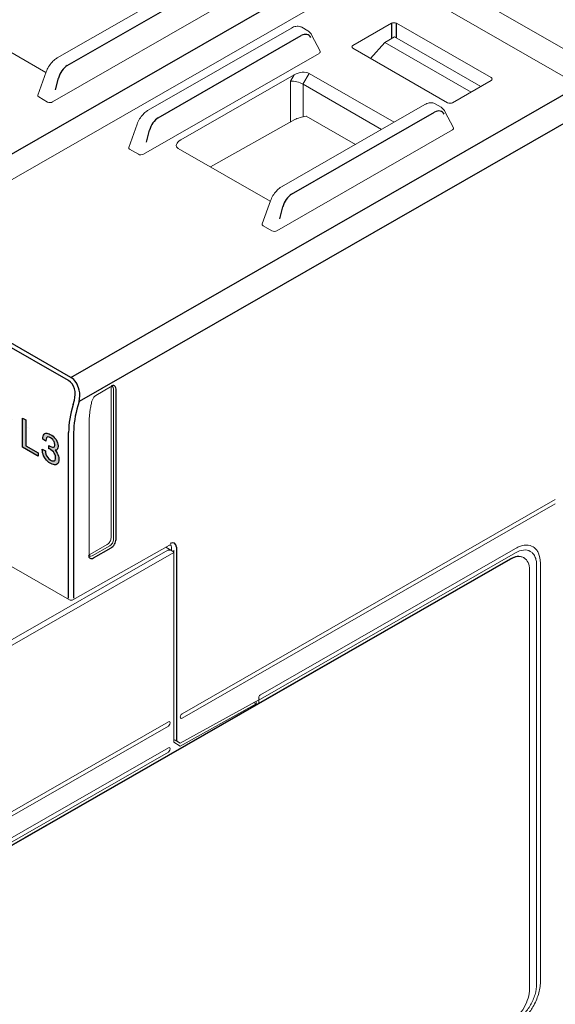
# Model space of a CAD drawing. Header units: millimetres. Extents: x -556 to 0, y -1 to 403.
# Tile 25 of 44: x -461 to -430, y 160 to 215. Entities that reach past the tile are written whole.
import ezdxf

# ---------------------------------------------------------------- set-up
doc = ezdxf.new("R2010")
doc.units = ezdxf.units.MM
doc.header["$LTSCALE"] = 3

# ---------------------------------------------------------------- blocks, each defined once
blk = doc.blocks.new('RHS60ASISE')
at = {"linetype": 'Continuous', "lineweight": 0, "extrusion": (-0.707107, -0.40558, 0.579228)}
blk.add_line((24.855, -14.256), (-24.855, 14.256), dxfattribs=at)
blk = doc.blocks.new('CGI0995-02')
h = blk.add_hatch(color=31)
h.dxf.hatch_style = 1
h.paths.add_polyline_path([(-467.42129948, 196.84453132), (-467.42129948, 196.64547568), (-468.06297117, 197.01352345), (-468.11935237, 196.58865646), (-468.00390516, 196.60330501), (-467.99316589, 196.60025546), (-467.86160976, 196.54967993), (-467.84013121, 196.54047058), (-467.69783581, 196.44019183), (-467.57701897, 196.31801998), (-467.47768067, 196.17706528), (-467.40250574, 196.01886767), (-467.35686382, 195.8496173), (-467.34343973, 195.69262583), (-467.35954864, 195.54013282), (-467.40250574, 195.42481101), (-467.47768067, 195.34974029), (-467.48841995, 195.34656936), (-467.58775824, 195.31335038), (-467.70857509, 195.32666368), (-467.84818567, 195.3849693), (-467.86429458, 195.394209), (-468.00390516, 195.4929478), (-468.12472201, 195.61511965), (-468.20526657, 195.72663325), (-468.29118078, 195.8878804), (-468.34219233, 196.05710042), (-468.35830125, 196.16897818), (-468.16499429, 196.05810186), (-468.11666755, 195.8842013), (-468.06834081, 195.79738758), (-467.95557842, 195.6673946), (-467.87234904, 195.61032546), (-467.7381081, 195.55820997), (-467.63608498, 195.57744802), (-467.56896451, 195.66335907), (-467.54748596, 195.80033121), (-467.56896451, 195.97127326), (-467.63340016, 196.12331107), (-467.74079292, 196.26266513), (-467.87234904, 196.36300458), (-468.00390516, 196.41046987), (-468.02538371, 196.41034848), (-468.13009165, 196.37709916), (-468.14888538, 196.36610709), (-468.31534414, 196.46158391), (-468.19989694, 197.29111647)])
h.paths.add_polyline_path([(-460.47772302, 191.20344975), (-460.47772302, 192.85813688), (-460.28835982, 192.74952261), (-460.28835982, 191.29028516), (-459.58507142, 190.88689551), (-459.58507142, 190.69315483), (-459.65431809, 190.73116409)])
h.paths.add_polyline_path([(-458.89446712, 191.9322585), (-458.81160139, 191.87997637), (-458.73694018, 191.82289559), (-458.67048351, 191.76006569), (-458.6114109, 191.69196653), (-458.56956781, 191.63374981), (-458.52198155, 191.54847749), (-458.48752253, 191.46218052), (-458.46454985, 191.3720168), (-458.45470442, 191.27987798), (-458.45470442, 191.2542156), (-458.46208849, 191.16910784), (-458.48342027, 191.10435611), (-458.49736796, 191.08289197), (-458.54249287, 191.04604429), (-458.60156547, 191.03240403), (-458.6253586, 191.03274479), (-458.55644057, 190.95519669), (-458.50064978, 190.87377257), (-458.45962714, 190.79321544), (-458.42844993, 190.70594947), (-458.41039997, 190.61575793), (-458.40383634, 190.52169964), (-458.40383634, 190.51694735), (-458.40875906, 190.43042781), (-458.42516812, 190.35905069), (-458.45224306, 190.30139494), (-458.48998389, 190.2565101), (-458.5367497, 190.22725682), (-458.59007913, 190.21127286), (-458.64915173, 190.20808764), (-458.71396751, 190.21770114), (-458.78616735, 190.24105456), (-458.86411037, 190.27720672), (-458.89446712, 190.29366818), (-458.97323059, 190.3445478), (-459.04543044, 190.40306818), (-459.11106667, 190.46732841), (-459.17095972, 190.54065045), (-459.2234687, 190.6201922), (-459.23003232, 190.63156061), (-459.27351632, 190.71638088), (-459.30797534, 190.80362831), (-459.33340938, 190.89330289), (-459.34817753, 190.98446344), (-459.35474115, 191.07852173), (-459.35474115, 191.09943181), (-459.17588244, 190.99684267), (-459.16767791, 190.89994228), (-459.14634614, 190.80881883), (-459.11270757, 190.72299245), (-459.09629852, 190.69267052), (-459.04460999, 190.61550027), (-458.98061467, 190.5483794), (-458.90595346, 190.49224907), (-458.88216033, 190.47860189), (-458.80421732, 190.44149928), (-458.73611973, 190.42715203), (-458.68032894, 190.43602146), (-458.67048351, 190.43987894), (-458.62864041, 190.47765852), (-458.60238592, 190.53673532), (-458.59336094, 190.61995144), (-458.59336094, 190.62565419), (-458.60320638, 190.71779301), (-458.63192223, 190.80649859), (-458.66966305, 190.87566876), (-458.72381294, 190.94569665), (-458.79026962, 191.00852656), (-458.86903309, 191.06320801), (-458.88216033, 191.07073749), (-458.94943746, 191.10647469), (-458.9748715, 191.1201126), (-458.98143512, 191.12292688), (-458.98061467, 191.30209293), (-458.95436018, 191.28608351), (-458.92154207, 191.26630936), (-458.83457407, 191.22212931), (-458.76483558, 191.20113813), (-458.7123266, 191.20143489), (-458.70904479, 191.20335435), (-458.6672017, 191.23543118), (-458.64669038, 191.30255442), (-458.64340856, 191.35199681), (-458.653254, 191.44603655), (-458.6844312, 191.53330253), (-458.70576298, 191.57310122), (-458.75991286, 191.64312912), (-458.82965135, 191.70403956), (-458.88462169, 191.73937108), (-458.96338516, 191.77599382), (-459.02820093, 191.78560733), (-459.07988946, 191.76868219), (-459.08070991, 191.76820232), (-459.11598938, 191.72760846), (-459.13814161, 191.66427778), (-459.14798704, 191.57868088), (-459.14798704, 191.55396896), (-459.32274349, 191.65420514), (-459.32274349, 191.66561064), (-459.31782077, 191.75403109), (-459.30387308, 191.82967137), (-459.27925949, 191.89159027), (-459.24562093, 191.93977853), (-459.20705964, 191.97278727), (-459.15455066, 191.99399411), (-459.09629852, 192.00050131), (-459.03066229, 191.99041721), (-458.95846244, 191.96516287)])
edge = h.paths.add_edge_path()
edge.add_line((-468.12926196, 196.37736262), (-468.14888538, 196.36610709))
edge.add_line((-459.07985178, 191.76869453), (-459.08070991, 191.76820232))
at = {"color": 31, "extrusion": (-0.707107, -0.40558, 0.579228)}
for p, q in [((-470.4550666, 202.45531484), (-441.59190594, 219.01054367)), ((-457.93318023, 212.84332305), (-449.81677553, 217.49870153)), ((-439.54127474, 215.238664), (-439.54127474, 214.37575517)), ((-439.2584751, 214.40775085), (-439.2584751, 215.238664)), ((-452.77130073, 209.88259059), (-444.65489602, 214.53796908)), ((-458.59865005, 211.45709761), (-458.43091945, 212.1322064)), ((-457.72714454, 195.15487866), (-428.86398388, 211.71010749)), ((-428.1568771, 210.48537566), (-457.26015698, 193.7924201)), ((-445.20525817, 205.54288687), (-437.08885347, 210.19826536)), ((-453.43677054, 208.49636516), (-453.26903994, 209.17147394)), ((-445.87072799, 204.15666143), (-445.70299738, 204.83177022)), ((-457.72714454, 195.15487866), (-468.89943168, 201.5630393)), ((-457.85732359, 194.98039426), (-469.02961073, 201.3885549)), ((-455.16835614, 185.98155528), (-455.16835614, 194.50073654)), ((-457.6024099, 193.62953602), (-457.53175738, 193.86288207)), ((-457.26015698, 193.7924201), (-457.3308095, 193.55907405)), ((-457.85536191, 182.65321422), (-457.85536191, 192.0441418)), ((-457.5725192, 192.0441418), (-457.5725192, 182.65321422)), ((-456.44114835, 184.92385085), (-455.45119886, 185.49166255)), ((-451.73888825, 185.53425395), (-451.73888825, 174.55247192))]:
    blk.add_line(p, q, dxfattribs=at)
at = {"linetype": 'Continuous', "lineweight": 0, "extrusion": (-0.707107, -0.40558, 0.579228)}
for p, q in [((-469.46647345, 201.57146371), (-440.53381383, 218.16655551)), ((-458.4984382, 213.27305598), (-450.3820335, 217.92843447)), ((-428.86398388, 211.71010749), (-440.03627102, 218.11826813)), ((-448.81261519, 216.49123414), (-458.76638065, 210.78198882)), ((-459.1430041, 212.44866871), (-464.36291255, 215.4426852)), ((-445.22015399, 214.96770201), (-453.3365587, 210.31232353)), ((-444.6340179, 215.01259267), (-444.28754605, 214.81386458)), ((-441.73334884, 213.98134195), (-439.54127474, 215.238664)), ((-439.2584751, 215.238664), (-433.88442049, 212.1562329)), ((-443.59261593, 213.65053356), (-444.07452261, 214.58583593)), ((-439.91862272, 214.15162715), (-439.37493853, 214.47455153)), ((-434.46734711, 211.65967273), (-439.37493853, 214.47455153)), ((-436.35929422, 210.73670365), (-441.73334884, 213.81913474)), ((-440.73312983, 213.24543269), (-439.91862272, 214.15162715)), ((-439.91862272, 214.15162715), (-435.02068994, 211.34228832)), ((-453.60450114, 207.82125637), (-443.65073569, 213.53050169)), ((-459.60591719, 211.16336043), (-459.13079084, 212.48257963)), ((-445.05866913, 212.31736446), (-451.48946092, 208.62881382)), ((-445.26576233, 211.95446878), (-445.05866913, 212.31736446)), ((-444.21036929, 212.40083679), (-444.56084383, 211.78668964)), ((-439.38681556, 209.63416003), (-444.21036929, 212.40083679)), ((-445.26576233, 209.64516824), (-445.26576233, 211.95446878)), ((-444.55868247, 211.78546521), (-444.55868247, 209.93507825)), ((-444.55868247, 211.78546521), (-440.09740595, 209.22658213)), ((-436.07649459, 210.73670365), (-433.88442049, 211.9940257)), ((-459.05407351, 210.77534107), (-459.55578811, 211.06311274)), ((-445.77051614, 205.9726198), (-437.65411144, 210.62799829)), ((-437.06797535, 210.67288894), (-436.7215035, 210.47416085)), ((-441.58559866, 208.37298986), (-444.38089379, 209.97630528)), ((-436.50848006, 210.2461322), (-436.02657338, 209.31082984)), ((-453.96891133, 209.52184717), (-454.44403768, 208.20262798)), ((-449.80805887, 207.09436409), (-445.02955168, 209.77781636)), ((-436.08469313, 209.19079796), (-446.03845859, 203.48155264)), ((-454.39390861, 208.10238029), (-453.89219401, 207.81460862)), ((-446.41508204, 205.14823253), (-451.63499049, 208.14224902)), ((-446.87799513, 203.86292425), (-446.40286878, 205.18214345)), ((-446.32615145, 203.47490489), (-446.82786605, 203.76267656)), ((-456.31266109, 194.13788514), (-455.47215525, 194.61997948)), ((-455.45119886, 186.06267124), (-455.45119886, 194.5818525)), ((-455.3097775, 194.50073654), (-455.3097775, 185.98155528)), ((-456.69470174, 185.12983773), (-456.69470174, 192.57139552)), ((-457.81344912, 182.56084229), (-470.11710711, 189.6179306)), ((-430.2428421, 188.23670775), (-451.42074405, 176.08956222)), ((-451.42074405, 175.84381661), (-430.2428421, 187.99096213)), ((-452.13259752, 185.64966702), (-457.61576037, 182.56008709)), ((-456.65328038, 185.12743999), (-455.66333089, 185.69525169)), ((-455.52190953, 185.61413573), (-456.51185903, 185.04632403)), ((-452.34205611, 185.53164407), (-451.9679968, 185.31709246)), ((-452.34205611, 185.53164407), (-451.9679968, 185.31709246)), ((-452.02173097, 185.53425395), (-452.02173097, 185.34791311)), ((-451.8803096, 185.36814915), (-451.8803096, 174.47436537)), ((-432.50558379, 185.46437874), (-446.96591748, 177.17027209)), ((-460.37973312, 169.06684749), (-432.80256865, 184.88445921)), ((-460.34437778, 169.0465685), (-432.76721331, 184.86418022)), ((-451.8803096, 185.16429954), (-451.8803096, 174.47436537)), ((-446.96591748, 176.92452647), (-432.50558379, 185.21863312)), ((-432.05625443, 184.95689028), (-432.0208991, 184.93661129)), ((-431.70655314, 184.24382184), (-431.70655314, 160.48841255)), ((-431.30350228, 184.5155603), (-431.30350228, 160.76015102)), ((-431.09137024, 160.88182496), (-431.09137024, 184.63723423)), ((-470.63278145, 163.18594057), (-443.05561698, 179.00355229)), ((-470.59742611, 163.16566158), (-443.02026164, 178.9832733)), ((-451.52681007, 174.4241059), (-447.0719835, 176.88920874)), ((-451.52681007, 174.26040027), (-447.21340485, 176.64724682)), ((-451.52681006, 174.4241059), (-447.07198349, 176.88920874)), ((-451.52681006, 174.26040026), (-447.21340485, 176.64724682)), ((-447.3586715, 176.73056835), (-447.21340485, 176.64724682)), ((-447.21535543, 176.80987309), (-447.21340485, 176.80649429)), ((-447.21535542, 176.80987309), (-447.21340485, 176.80649428)), ((-447.21340485, 176.80649429), (-447.21340485, 176.64724682)), ((-447.21340485, 176.80649429), (-447.21340485, 176.61874314)), ((-447.21340485, 176.64724682), (-447.21340485, 176.61874314)), ((-447.0719835, 176.6998591), (-447.0719835, 176.88920874)), ((-447.07198349, 176.6998591), (-447.07198349, 176.88920874)), ((-462.21821074, 169.89638974), (-452.19850765, 175.64345534)), ((-452.19850765, 175.39770972), (-462.21821074, 169.65064413)), ((-451.88030961, 175.70309344), (-451.88030961, 174.47436537)), ((-462.21821074, 168.42191606), (-452.19850765, 174.16898165)), ((-451.88030961, 174.47436537), (-451.52681007, 174.26040027)), ((-451.80959316, 174.58630362), (-451.8803096, 174.63069179)), ((-451.8803096, 174.47436537), (-451.52681006, 174.26040026)), ((-451.52681006, 174.4241059), (-451.80959316, 174.58630362)), ((-451.73888825, 174.55247192), (-451.52681007, 174.4241059)), ((-451.73888825, 174.55247192), (-451.52681006, 174.4241059)), ((-452.19850765, 173.92323604), (-462.21821074, 168.17617045))]:
    blk.add_line(p, q, dxfattribs=at)
at = {"color": 31, "linetype": 'Continuous', "lineweight": 0, "extrusion": (-0.707107, -0.40558, 0.579228)}
for p, q in [((-452.23386299, 185.36948718), (-462.3596321, 179.56158462)), ((-462.21821074, 179.31663825), (-451.89244164, 185.2392561))]:
    blk.add_line(p, q, dxfattribs=at)
at = {"color": 31}
for points in [[(-460.47772302, 191.20344975), (-460.47772302, 192.85813688), (-460.28835982, 192.74952261), (-460.28835982, 191.29028516), (-459.58507142, 190.88689551), (-459.58507142, 190.69315483), (-459.65431809, 190.73116409)], [(-458.89446712, 191.9322585), (-458.81160139, 191.87997637), (-458.73694018, 191.82289559), (-458.67048351, 191.76006569), (-458.6114109, 191.69196653), (-458.56956781, 191.63374981), (-458.52198155, 191.54847749), (-458.48752253, 191.46218052), (-458.46454985, 191.3720168), (-458.45470442, 191.27987798), (-458.45470442, 191.2542156), (-458.46208849, 191.16910784), (-458.48342027, 191.10435611), (-458.49736796, 191.08289197), (-458.54249287, 191.04604429), (-458.60156547, 191.03240403), (-458.6253586, 191.03274479), (-458.55644057, 190.95519669), (-458.50064978, 190.87377257), (-458.45962714, 190.79321544), (-458.42844993, 190.70594947), (-458.41039997, 190.61575793), (-458.40383634, 190.52169964), (-458.40383634, 190.51694735), (-458.40875906, 190.43042781), (-458.42516812, 190.35905069), (-458.45224306, 190.30139494), (-458.48998389, 190.2565101), (-458.5367497, 190.22725682), (-458.59007913, 190.21127286), (-458.64915173, 190.20808764), (-458.71396751, 190.21770114), (-458.78616735, 190.24105456), (-458.86411037, 190.27720672), (-458.89446712, 190.29366818), (-458.97323059, 190.3445478), (-459.04543044, 190.40306818), (-459.11106667, 190.46732841), (-459.17095972, 190.54065045), (-459.2234687, 190.6201922), (-459.23003232, 190.63156061), (-459.27351632, 190.71638088), (-459.30797534, 190.80362831), (-459.33340938, 190.89330289), (-459.34817753, 190.98446344), (-459.35474115, 191.07852173), (-459.35474115, 191.09943181), (-459.17588244, 190.99684267), (-459.16767791, 190.89994228), (-459.14634614, 190.80881883), (-459.11270757, 190.72299245), (-459.09629852, 190.69267052), (-459.04460999, 190.61550027), (-458.98061467, 190.5483794), (-458.90595346, 190.49224907), (-458.88216033, 190.47860189), (-458.80421732, 190.44149928), (-458.73611973, 190.42715203), (-458.68032894, 190.43602146), (-458.67048351, 190.43987894), (-458.62864041, 190.47765852), (-458.60238592, 190.53673532), (-458.59336094, 190.61995144), (-458.59336094, 190.62565419), (-458.60320638, 190.71779301), (-458.63192223, 190.80649859), (-458.66966305, 190.87566876), (-458.72381294, 190.94569665), (-458.79026962, 191.00852656), (-458.86903309, 191.06320801), (-458.88216033, 191.07073749), (-458.94943746, 191.10647469), (-458.9748715, 191.1201126), (-458.98143512, 191.12292688), (-458.98061467, 191.30209293), (-458.95436018, 191.28608351), (-458.92154207, 191.26630936), (-458.83457407, 191.22212931), (-458.76483558, 191.20113813), (-458.7123266, 191.20143489), (-458.70904479, 191.20335435), (-458.6672017, 191.23543118), (-458.64669038, 191.30255442), (-458.64340856, 191.35199681), (-458.653254, 191.44603655), (-458.6844312, 191.53330253), (-458.70576298, 191.57310122), (-458.75991286, 191.64312912), (-458.82965135, 191.70403956), (-458.88462169, 191.73937108), (-458.96338516, 191.77599382), (-459.02820093, 191.78560733), (-459.07988946, 191.76868219), (-459.08070991, 191.76820232), (-459.11598938, 191.72760846), (-459.13814161, 191.66427778), (-459.14798704, 191.57868088), (-459.14798704, 191.55396896), (-459.32274349, 191.65420514), (-459.32274349, 191.66561064), (-459.31782077, 191.75403109), (-459.30387308, 191.82967137), (-459.27925949, 191.89159027), (-459.24562093, 191.93977853), (-459.20705964, 191.97278727), (-459.15455066, 191.99399411), (-459.09629852, 192.00050131), (-459.03066229, 191.99041721), (-458.95846244, 191.96516287)]]:
    blk.add_lwpolyline(points, close=True, dxfattribs=at)
blk.add_lwpolyline([(-459.07985178, 191.76869453), (-459.08070991, 191.76820232)], dxfattribs=at)
at = {"linetype": 'Continuous', "lineweight": 0}
blk.add_arc((-457.71394056, 182.73433018), 0.2, 240.162433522, 299.39981313, dxfattribs=at)
for centre, major_axis, ratio, start_param, end_param in [((-439.39987492, 215.15751097), (-0.2, 0), 0.5737511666, 3.9271431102, 5.4976348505), ((-441.59186286, 213.90023834), (-0.20006093, 0), 0.5734017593, 5.497939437, 7.0684311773), ((-443.79646409, 213.60950734), (0.21157933, 0.01377967), 0.5554650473, 5.4353916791, 6.5205308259), ((-444.70818757, 212.11279719), (0.60482891, 0.16184402), 0.5173158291, 0.4799990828, 2.0446247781), ((-434.02590647, 212.0751293), (0.20006093, 0), 0.5734017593, 5.497939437, 7.0684311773), ((-444.9122224, 211.75526078), (-0.49837059, 0.13219666), 0.3050989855, 4.0138772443, 5.5785029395), ((-444.9122224, 211.16588388), (0.35286915, 0.6199646), 0.5713815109, 6.2812899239, 6.2873844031), ((-459.39846971, 211.14912094), (-0.21157933, -0.01377967), 0.5554650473, 6.0458397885, 6.9801940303), ((-458.9041228, 210.8655752), (-0.20611893, -0.01486184), 0.5847276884, 0.7149358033, 2.2597381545), ((-436.21789441, 210.81785667), (-0.2, 0), 0.5737511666, 0.7855504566, 2.3560421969), ((-436.23042153, 209.26980362), (0.21157933, 0.01377967), 0.5554650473, 5.4353916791, 6.5205308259), ((-451.13280877, 208.42778585), (-0.60869272, -0.15964902), 0.5121123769, 5.198478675, 6.7631043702), ((-454.2365902, 208.18838848), (-0.21157933, -0.01377967), 0.5554650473, 6.0458397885, 6.9801940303), ((-453.7422433, 207.90484275), (0.20611893, 0.01486184), 0.5847276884, 3.8565284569, 5.4013308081), ((-445.67100758, 205.79913192), (-0.09950856, 0.17348788), 0.5792279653, 5.8836876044, 6.2831853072), ((-446.67054765, 203.84868476), (-0.21157933, -0.01377967), 0.5554650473, 6.0458397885, 6.9801940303), ((-446.17620074, 203.56513902), (-0.20611893, -0.01486184), 0.5847276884, 0.7149358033, 2.2597381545), ((-455.66333089, 194.46017856), (0.14926284, 0.26023183), 0.5792279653, 5.4928847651, 5.6951189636), ((-455.52190953, 194.37906261), (0.14926284, 0.26023183), 0.5792279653, 5.4928847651, 6.2831853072), ((-455.66333089, 185.9409973), (0.14926284, 0.26023183), 0.5792279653, 3.9220884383, 5.4928847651), ((-455.52190953, 185.85988135), (-0.14926284, -0.26023183), 0.5792279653, 0.7804957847, 2.3512921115), ((-452.233863, 185.41258002), (0.14926284, 0.26023183), 0.5792279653, 5.4928847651, 6.2469870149), ((-432.50558379, 185.34150593), (-0.07463142, 0.13011591), 0.5792279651, 0.780495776, 0.7903005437), ((-456.65328038, 185.3731856), (-0.14926284, -0.26023183), 0.5792279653, 0.5880663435, 0.7804957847), ((-456.51185903, 185.29206964), (-0.14926284, -0.26023183), 0.5792279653, 0, 0.7804957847), ((-432.80256865, 183.65573115), (0.74631422, 1.30115913), 0.5792279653, 0, 0.7804957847), ((-432.76721331, 183.63545216), (0.74631422, 1.30115913), 0.5792279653, 5.4928847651, 7.0636810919), ((-431.19743626, 184.57639726), (0.15, 0), 0.5735764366, 2.35619449, 2.4004467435), ((-446.96591748, 177.04739928), (0.07463142, 0.13011591), 0.5792279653, 0.7804957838, 3.9220884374), ((-451.42074405, 175.96668942), (0.07463142, 0.13011591), 0.5792279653, 0.7804957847, 3.9220884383), ((-451.42074405, 175.96668941), (0.07463142, 0.13011591), 0.5792279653, 0.7804957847, 3.9220884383), ((-452.19850765, 175.52058253), (0.07463142, 0.13011591), 0.5792279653, 3.9220884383, 7.0636810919), ((-452.19850765, 174.04610884), (0.07463142, 0.13011591), 0.5792279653, 3.9220884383, 7.0636810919), ((-451.88030961, 174.63358788), (-0.19999519, 0.11790448), 0.0117627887, 3.9339253, 4.7193234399), ((-432.76721331, 159.88004287), (-0.74631422, -1.30115913), 0.5792279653, 0.7804957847, 2.3512921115)]:
    blk.add_ellipse(centre, major_axis=major_axis, ratio=ratio, start_param=start_param, end_param=end_param, dxfattribs=at)
at = {"color": 31}
for centre, major_axis, ratio, start_param, end_param in [((-444.61718366, 213.86101652), (0.35452767, 0.71822714), 0.6159840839, 5.8559426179, 7.0253132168), ((-457.89546787, 212.16637049), (0.35452767, 0.71822714), 0.6159840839, 0.7421279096, 1.9114985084), ((-437.05114111, 209.5213128), (0.35452767, 0.71822714), 0.6159840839, 5.8559426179, 7.0253132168), ((-452.73358837, 209.20563804), (0.35452767, 0.71822714), 0.6159840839, 0.7421279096, 1.9114985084), ((-445.16754581, 204.86593431), (0.35452767, 0.71822714), 0.6159840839, 0.7421279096, 1.9114985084), ((-458.0974428, 194.1873459), (0.01653047, 0.85677418), 0.7170102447, 4.3378655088, 5.9086618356), ((-457.96726376, 194.19799989), (-0.11178279, 1.03622773), 0.7125371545, 4.8782740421, 5.8055692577), ((-457.96726376, 194.19799989), (-0.11178279, 1.03622773), 0.7125371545, 4.2347729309, 4.8782740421), ((-455.45119886, 194.33850463), (0.19901712, 0.34697577), 0.5792279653, 5.4928847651, 7.0636810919), ((-454.6733814, 193.86925084), (2.23894265, 3.9034774), 0.5792279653, 1.9498663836, 2.3512921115), ((-454.53196004, 193.78813488), (-2.13943409, -3.72998951), 0.5792279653, 5.0914590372, 5.4928847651), ((-455.45119886, 185.81932337), (0.19901712, 0.34697577), 0.5792279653, 3.9220884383, 5.4928847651), ((-452.09244165, 185.33146406), (0.24877141, 0.43371971), 0.5792279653, 5.4928847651, 7.0549544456), ((-456.44114835, 185.25151167), (-0.19901712, -0.34697577), 0.5792279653, 5.4928847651, 7.0636810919)]:
    blk.add_ellipse(centre, major_axis=major_axis, ratio=ratio, start_param=start_param, end_param=end_param, dxfattribs=at)
at = {"linetype": 'Continuous', "lineweight": 0}
for points, knots in [([(-445.22015399, 214.96770201), (-445.13464512, 215.01674789), (-445.04547745, 215.05094931), (-444.87249897, 215.07866541), (-444.78524716, 215.07353122), (-444.68151304, 215.03698425), (-444.65712355, 215.02584552), (-444.6340179, 215.01259267)], [0, 0, 0, 0, 0.3401907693, 0.3401907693, 0.66643265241, 0.66643265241, 0.77077985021, 0.77077985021, 0.77077985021, 0.77077985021]), ([(-444.28754605, 214.81386458), (-444.22779122, 214.77959061), (-444.17466492, 214.73231726), (-444.11041102, 214.64871117), (-444.09115157, 214.61811002), (-444.07452261, 214.58583593)], [0, 0, 0, 0, 0.26092229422, 0.26092229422, 0.39439151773, 0.39439151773, 0.39439151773, 0.39439151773]), ([(-459.13079084, 212.48257963), (-459.09525036, 212.58126007), (-459.04679606, 212.6812172), (-458.9339449, 212.86507395), (-458.868746, 212.95165223), (-458.7289846, 213.10350034), (-458.65284992, 213.17075987), (-458.54969729, 213.24213404), (-458.52416174, 213.25830156), (-458.4984382, 213.27305598)], [0, 0, 0, 0, 0.3292282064, 0.3292282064, 0.6476114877, 0.6476114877, 0.9639256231, 0.9639256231, 1.0662648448, 1.0662648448, 1.0662648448, 1.0662648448]), ([(-437.65411144, 210.62799829), (-437.56860257, 210.67704416), (-437.4794349, 210.71124559), (-437.30645642, 210.73896168), (-437.2192046, 210.7338275), (-437.11547048, 210.69728052), (-437.091081, 210.6861418), (-437.06797535, 210.67288894)], [0, 0, 0, 0, 0.3401907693, 0.3401907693, 0.66643265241, 0.66643265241, 0.77077985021, 0.77077985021, 0.77077985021, 0.77077985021]), ([(-436.7215035, 210.47416085), (-436.66174866, 210.43988689), (-436.60862236, 210.39261353), (-436.54436847, 210.30900744), (-436.52510901, 210.2784063), (-436.50848006, 210.2461322)], [0, 0, 0, 0, 0.26092229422, 0.26092229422, 0.39439151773, 0.39439151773, 0.39439151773, 0.39439151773]), ([(-453.96891133, 209.52184717), (-453.93337086, 209.62052762), (-453.88491655, 209.72048474), (-453.7720654, 209.9043415), (-453.70686649, 209.99091978), (-453.56710509, 210.14276789), (-453.49097042, 210.21002742), (-453.38781778, 210.28140159), (-453.36228224, 210.29756911), (-453.3365587, 210.31232353)], [0, 0, 0, 0, 0.3292282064, 0.3292282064, 0.6476114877, 0.6476114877, 0.9639256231, 0.9639256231, 1.0662648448, 1.0662648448, 1.0662648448, 1.0662648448]), ([(-445.02955168, 209.77781636), (-444.96326057, 209.81504327), (-444.86742105, 209.85765519), (-444.60990773, 209.92750009), (-444.48946683, 209.94994359), (-444.36593692, 209.96769192)], [0, 0, 0, 0, 0.27979208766, 0.27979208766, 0.49775470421, 0.49775470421, 0.49775470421, 0.49775470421]), ([(-446.40286878, 205.18214345), (-446.3673283, 205.28082389), (-446.318874, 205.38078102), (-446.20602284, 205.56463777), (-446.14082394, 205.65121605), (-446.00106254, 205.80306416), (-445.92492786, 205.87032369), (-445.82177523, 205.94169786), (-445.79623968, 205.95786539), (-445.77051614, 205.9726198)], [0, 0, 0, 0, 0.3292282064, 0.3292282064, 0.6476114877, 0.6476114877, 0.9639256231, 0.9639256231, 1.0662648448, 1.0662648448, 1.0662648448, 1.0662648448]), ([(-455.47215525, 194.61997948), (-455.46137246, 194.62616424), (-455.45105029, 194.631099), (-455.43195136, 194.63857163), (-455.42318159, 194.64110684), (-455.40772329, 194.64419357), (-455.4010478, 194.64474976), (-455.38991907, 194.64461176), (-455.38547249, 194.64393862), (-455.37818109, 194.64203434), (-455.37531183, 194.6408231), (-455.37264669, 194.63929443)], [0, 0, 0, 0, 0.15609915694, 0.15609915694, 0.31219831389, 0.31219831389, 0.46829747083, 0.46829747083, 0.62439662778, 0.62439662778, 0.78049578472, 0.78049578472, 0.78049578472, 0.78049578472]), ([(-456.53389208, 193.82175833), (-456.55519378, 193.73472017), (-456.57442725, 193.64811634), (-456.60868446, 193.47614331), (-456.62370819, 193.39077416), (-456.64949193, 193.22163243), (-456.66025194, 193.13785991), (-456.67747429, 192.9722677), (-456.68393661, 192.89044807), (-456.69255035, 192.72911054), (-456.69470174, 192.6495927), (-456.69470174, 192.57139552)], [1.252211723, 1.252211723, 1.252211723, 1.252211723, 1.31592864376, 1.31592864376, 1.37964556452, 1.37964556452, 1.44336248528, 1.44336248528, 1.50707940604, 1.50707940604, 1.57079632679, 1.57079632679, 1.57079632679, 1.57079632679]), ([(-456.53389208, 193.82175833), (-456.52782056, 193.8465664), (-456.51926494, 193.87243095), (-456.49767265, 193.92392437), (-456.48464078, 193.94955054), (-456.45513528, 193.99840177), (-456.43866315, 194.02162319), (-456.40376079, 194.0637774), (-456.38532989, 194.08270325), (-456.34842948, 194.11480383), (-456.32996078, 194.12796244), (-456.31266109, 194.13788514)], [5.0309735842, 5.0309735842, 5.0309735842, 5.0309735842, 5.2814159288, 5.2814159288, 5.5318582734, 5.5318582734, 5.782300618, 5.782300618, 6.0327429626, 6.0327429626, 6.2831853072, 6.2831853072, 6.2831853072, 6.2831853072]), ([(-452.23386299, 185.36948718), (-452.19354488, 185.37182333), (-452.14971974, 185.3701186), (-452.06594153, 185.35676232), (-452.02599227, 185.34511775), (-451.97019326, 185.3194287), (-451.94776671, 185.30592296), (-451.91208721, 185.2745906), (-451.8989105, 185.25674165), (-451.8803096, 185.22658077)], [0, 0, 0, 0, 0.12156993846, 0.12156993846, 0.24313987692, 0.24313987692, 0.32547509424, 0.32547509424, 0.40781031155, 0.40781031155, 0.40781031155, 0.40781031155]), ([(-452.07604957, 185.66957924), (-452.07604957, 185.66957924), (-452.07625119, 185.66959978), (-452.07786359, 185.66962798), (-452.0808338, 185.6695354), (-452.09039226, 185.66769089), (-452.0969558, 185.66592929), (-452.11291187, 185.65981872), (-452.12229088, 185.65547447), (-452.13259752, 185.64966702)], [5.75597258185, 5.75597258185, 5.75597258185, 5.75597258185, 5.81139717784, 5.81139717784, 5.96575100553, 5.96575100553, 6.12010483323, 6.12010483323, 6.27445866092, 6.27445866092, 6.27445866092, 6.27445866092]), ([(-431.87929278, 185.6541931), (-431.90303638, 185.65416033), (-431.9271323, 185.65316601), (-432.03892424, 185.64418742), (-432.12981903, 185.62484471), (-432.31590498, 185.56209412), (-432.41062389, 185.5188455), (-432.50558379, 185.46437874)], [2.23124996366, 2.23124996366, 2.23124996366, 2.23124996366, 2.34386681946, 2.34386681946, 2.74674754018, 2.74674754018, 3.14962826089, 3.14962826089, 3.14962826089, 3.14962826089]), ([(-432.50558379, 185.21863312), (-432.34905496, 185.30841437), (-432.19402263, 185.36191914), (-431.90440357, 185.39035247), (-431.77258577, 185.36500919), (-431.61244478, 185.2737647), (-431.56802348, 185.23893236), (-431.52833471, 185.19750779)], [0, 0, 0, 0, 0.6640955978, 0.6640955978, 1.3281911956, 1.3281911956, 1.6186985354, 1.6186985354, 1.6186985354, 1.6186985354]), ([(-431.2767568, 185.34180695), (-431.33762447, 185.43067907), (-431.41230079, 185.50217039), (-431.6097556, 185.62067931), (-431.73831316, 185.65438765), (-431.87929278, 185.6541931)], [1.0386703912, 1.0386703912, 1.0386703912, 1.0386703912, 1.5625778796, 1.5625778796, 2.2312499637, 2.2312499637, 2.2312499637, 2.2312499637]), ([(-456.69470174, 185.12983773), (-456.69470174, 185.11712237), (-456.69382454, 185.10544386), (-456.69072205, 185.0846742), (-456.68849777, 185.07559065), (-456.68334305, 185.06029072), (-456.68042338, 185.05408392), (-456.67461224, 185.04430038), (-456.67174356, 185.04071906), (-456.66634488, 185.03527815), (-456.6638205, 185.03338568), (-456.66112187, 185.03183782)], [1.57079632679, 1.57079632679, 1.57079632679, 1.57079632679, 1.72885643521, 1.72885643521, 1.88691654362, 1.88691654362, 2.04497665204, 2.04497665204, 2.20303676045, 2.20303676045, 2.36109686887, 2.36109686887, 2.36109686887, 2.36109686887]), ([(-431.46455066, 185.11946597), (-431.44033853, 185.08477172), (-431.4186339, 185.04689131), (-431.3679655, 184.93809956), (-431.34390456, 184.86239737), (-431.311632, 184.69767164), (-431.30350228, 184.60906612), (-431.30350228, 184.5155603)], [1.78600901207, 1.78600901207, 1.78600901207, 1.78600901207, 1.99228679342, 1.99228679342, 2.33473540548, 2.33473540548, 2.67718401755, 2.67718401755, 2.67718401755, 2.67718401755]), ([(-431.09137024, 184.63723423), (-431.09137024, 184.85056571), (-431.12733914, 185.04122671), (-431.20612891, 185.21845193), (-431.2155311, 185.23783144), (-431.22544709, 185.25661015)], [0, 0, 0, 0, 0.78128893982, 0.78128893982, 0.88048562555, 0.88048562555, 0.88048562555, 0.88048562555]), ([(-431.87185193, 158.96955555), (-431.73937385, 159.12247057), (-431.61794934, 159.2928127), (-431.38110034, 159.69946558), (-431.27655341, 159.93751034), (-431.16720933, 160.29772091), (-431.13890234, 160.41925475), (-431.10093462, 160.65660451), (-431.09137024, 160.7718181), (-431.09137024, 160.88182496)], [0.9320063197, 0.9320063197, 0.9320063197, 0.9320063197, 1.5625778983, 1.5625778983, 2.3438668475, 2.3438668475, 2.746747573, 2.746747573, 3.1496282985, 3.1496282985, 3.1496282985, 3.1496282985]), ([(-431.30350228, 160.76015102), (-431.30350227, 160.57881926), (-431.33407584, 160.38168486), (-431.4529283, 159.97800298), (-431.5400709, 159.77531491), (-431.75997886, 159.39106195), (-431.89064178, 159.21317072), (-432.10892318, 158.98029989), (-432.18618376, 158.9081115), (-432.34435681, 158.78000082), (-432.42486789, 158.72440364), (-432.5055838, 158.6781069)], [0, 0, 0, 0, 0.6640956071, 0.6640956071, 1.3281912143, 1.3281912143, 1.9922868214, 1.9922868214, 2.3347354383, 2.3347354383, 2.6771840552, 2.6771840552, 2.6771840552, 2.6771840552])]:
    blk.add_open_spline(points, degree=3, knots=knots, dxfattribs=at)
for points in [[(-431.22544709, 185.25661015), (-431.2412597, 185.28655575), (-431.25837887, 185.31497355), (-431.2767568, 185.34180695)], [(-431.52833471, 185.19750779), (-431.50547695, 185.17365033), (-431.48418896, 185.14760624), (-431.46455066, 185.11946597)]]:
    blk.add_open_spline(points, degree=3, dxfattribs=at)
blk.add_blockref('RHS60ASISE', (-445.81333343, 222.99739298))

msp = doc.modelspace()

# ---------------------------------------------------------------- block references
msp.add_blockref('CGI0995-02', (0, 0))

doc.saveas('drawing.dxf')
